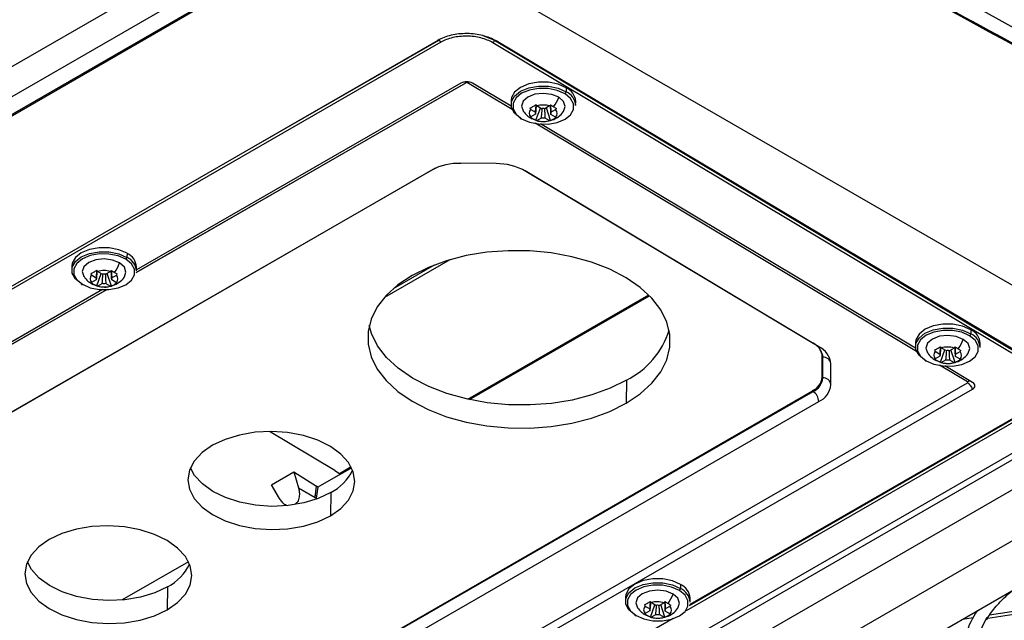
# Model space of a CAD drawing. Header units: millimetres. Extents: x 12 to 1209, y -252 to 1182.
# Tile 12 of 162: x 908 to 1028, y -153 to -80. Entities that reach past the tile are written whole.
import ezdxf

# ---------------------------------------------------------------- set-up
doc = ezdxf.new("R2010")
doc.units = ezdxf.units.MM

msp = doc.modelspace()

# ---------------------------------------------------------------- linework, layer by layer
at = {"color": 7, "linetype": 'Continuous', "lineweight": 25}
for p, q in [((1043.53, -88.74), (938.89, -30.4)), ((800.82, -147.13), (940.86, -66.28)), ((800.28, -153.45), (948.36, -67.96)), ((948.23, -67.89), (874.2, -110.63)), ((958.09, -71.26), (1047.25, -122.73)), ((959.24, -82.53), (824.89, -160.09)), ((959.61, -82.75), (825.13, -160.23)), ((937.31, -95.19), (959.43, -82.44)), ((964.74, -81.94), (966.16, -82.51)), ((1033.09, -122.99), (965.98, -82.81)), ((966.16, -82.51), (1033.27, -122.68)), ((1033.56, -122.73), (966.38, -82.6)), ((962.69, -87.71), (922.39, -110.93)), ((922.39, -110.91), (962.68, -87.71)), ((962.07, -87.75), (922.41, -110.6)), ((968.32, -90.97), (962.89, -87.71)), ((968.21, -90.59), (963.49, -87.77)), ((974.94, -88.32), (974.94, -88.81)), ((968.2, -89.88), (968.19, -90.36)), ((976.09, -90.48), (976.1, -90)), ((970.61, -90.96), (971.18, -91.3)), ((971.24, -92.3), (971.78, -90.8)), ((971.91, -90.88), (971.34, -90.54)), ((972.91, -90.55), (972.34, -90.88)), ((973.02, -92.32), (972.51, -90.79)), ((973.07, -91.32), (973.64, -90.99)), ((970.58, -92.01), (971.24, -92.28)), ((971.18, -91.55), (970.61, -91.88)), ((1017.76, -120.56), (971.14, -92.66)), ((971.34, -92.32), (971.91, -91.99)), ((972.34, -91.99), (972.91, -92.33)), ((973.64, -91.91), (973.07, -91.57)), ((1017.65, -120.18), (971.78, -92.73)), ((958.5, -98.38), (852.46, -159.48)), ((958.93, -98.16), (853.18, -159.09)), ((966.38, -97.6), (962.04, -97.56)), ((1005.13, -119.59), (969.6, -98.33)), ((1005.82, -119.99), (969.91, -98.5)), ((921.26, -108.57), (921.25, -109.06)), ((960.73, -109.35), (952.71, -113.98)), ((914.52, -110.12), (914.51, -110.61)), ((922.41, -110.73), (922.42, -110.24)), ((953.84, -112.86), (958.82, -109.99)), ((916.93, -111.21), (917.5, -111.55)), ((917.5, -111.8), (916.93, -112.13)), ((917.55, -112.55), (918.09, -111.05)), ((918.23, -111.13), (917.66, -110.79)), ((919.23, -110.8), (918.66, -111.13)), ((919.34, -112.57), (918.83, -111.03)), ((919.39, -111.57), (919.96, -111.24)), ((919.96, -112.16), (919.39, -111.82)), ((918.83, -112.98), (876.38, -137.44)), ((876.39, -137.42), (918.8, -112.98)), ((918.27, -112.99), (876.4, -137.11)), ((916.9, -112.26), (917.56, -112.53)), ((917.66, -112.57), (918.23, -112.24)), ((918.66, -112.24), (919.23, -112.58)), ((962.92, -126.42), (985.02, -113.66)), ((963.12, -126.46), (985.13, -113.76)), ((1024.39, -117.92), (1024.38, -118.4)), ((1005.13, -119.59), (1005.14, -119.59)), ((1017.64, -119.47), (1017.64, -119.96)), ((1021.35, -120.47), (1020.78, -120.13)), ((1022.36, -120.15), (1021.79, -120.48)), ((1025.53, -120.08), (1025.54, -119.59)), ((1006.23, -120.85), (1006.23, -121.17)), ((1006.27, -120.99), (1006.23, -123.72)), ((1006.23, -123.72), (1006.23, -121.17)), ((1006.26, -121.42), (1006.29, -121.31)), ((1006.29, -123.82), (1006.29, -121.27)), ((1020.05, -120.55), (1020.62, -120.89)), ((1020.62, -121.15), (1020.05, -121.48)), ((1020.68, -121.89), (1021.22, -120.39)), ((1022.46, -121.91), (1021.95, -120.38)), ((1022.51, -120.91), (1023.09, -120.58)), ((1023.08, -121.51), (1022.51, -121.17)), ((891.82, -212.46), (1047.25, -122.73)), ((1007.28, -124.64), (1007.28, -122.09)), ((1020.02, -121.61), (1020.68, -121.88)), ((1024, -124.3), (1020.58, -122.25)), ((1020.78, -121.91), (1021.35, -121.58)), ((1024.61, -124.35), (1021.22, -122.32)), ((1021.79, -121.59), (1022.36, -121.93)), ((1047.95, -123.13), (891.81, -213.27)), ((1051.14, -124.98), (888.62, -218.79)), ((895.53, -198.43), (1024, -124.41)), ((982.29, -124.08), (982.25, -126.91)), ((896.13, -199.2), (1024.61, -125.18)), ((899.07, -186.56), (1005.12, -125.47)), ((899.11, -186.53), (1005.06, -125.37)), ((1005.12, -125.33), (1005.12, -125.46)), ((1005.12, -125.33), (1005.12, -125.47)), ((899.77, -187.8), (1005.81, -126.7)), ((1033.56, -126.93), (989.6, -152.3)), ((990.01, -151.63), (1033.21, -126.74)), ((990.04, -151.53), (1033.08, -126.73)), ((1033.08, -126.73), (990.04, -151.53)), ((1056.53, -128.09), (893.83, -222.01)), ((946.65, -135.14), (938.66, -130.37)), ((902.94, -222.84), (1058.03, -133.31)), ((947.22, -135.48), (948.64, -134.66)), ((947.36, -135.56), (948.7, -134.79)), ((938.92, -136.88), (941.65, -135.3)), ((941.65, -135.3), (944.42, -137.06)), ((941.65, -135.3), (942.21, -137.25)), ((947.36, -135.56), (944.58, -137.16)), ((946.67, -135.12), (946.65, -135.14)), ((946.67, -135.12), (947.22, -135.48)), ((947.36, -135.56), (947.22, -135.48)), ((939.91, -138.57), (938.92, -136.88)), ((944.25, -138.44), (944.42, -137.06)), ((944.58, -137.16), (944.39, -138.53)), ((944.58, -137.16), (944.42, -137.06)), ((942.21, -137.25), (944.25, -138.44)), ((946.16, -137.84), (946.12, -140.67)), ((940.65, -139.34), (940.82, -139.43)), ((944.39, -138.53), (944.25, -138.44)), ((928.76, -146.3), (920.67, -150.97)), ((988.92, -149.07), (988.92, -149.56)), ((926.22, -149.35), (926.17, -152.18)), ((982.18, -150.63), (982.17, -151.11)), ((985.22, -153.05), (985.76, -151.55)), ((985.89, -151.63), (985.32, -151.29)), ((986.9, -151.3), (986.32, -151.63)), ((987, -153.07), (986.49, -151.54)), ((990.07, -151.23), (990.08, -150.75)), ((984.56, -152.76), (985.22, -153.03)), ((984.59, -151.71), (985.16, -152.05)), ((985.16, -152.3), (984.59, -152.63)), ((985.32, -153.07), (985.89, -152.74)), ((986.32, -152.74), (986.9, -153.08)), ((987.05, -152.07), (987.62, -151.74)), ((987.62, -152.66), (987.05, -152.32)), ((1026.46, -153.18), (1031.5, -152.4)), ((1026.68, -152.8), (1031.85, -152)), ((987.99, -153.24), (943.48, -178.93)), ((1023.38, -153.31), (1024.68, -153.11))]:
    msp.add_line(p, q, dxfattribs=at)
at = {"color": 7, "linetype": 'Continuous', "lineweight": 25, "flags": 128}
for points in [[(800.43, -151), (881.08, -104.44), (944.46, -67.86)], [(974.94, -88.32), (973.94, -87.89), (972.77, -87.65), (971.53, -87.64), (970.36, -87.85), (969.36, -88.27), (968.63, -88.85), (968.25, -89.53), (968.2, -89.88)], [(969.35, -92.03), (968.62, -91.44), (968.24, -90.75), (968.24, -90.02), (968.62, -89.33), (969.35, -88.75), (970.35, -88.34), (971.53, -88.12), (972.76, -88.14), (973.94, -88.37), (974.94, -88.81)], [(974.79, -89.05), (973.84, -88.64), (972.73, -88.41), (971.55, -88.4), (970.44, -88.6), (969.49, -89), (968.8, -89.55), (968.44, -90.2), (968.44, -90.89), (968.8, -91.55), (969.49, -92.11)], [(974.03, -89.49), (973.16, -89.14), (972.14, -89.01), (971.12, -89.12), (970.25, -89.45), (969.67, -89.96), (969.47, -90.56), (969.67, -91.16), (969.67, -91.16)], [(969.49, -92.11), (970.44, -92.53), (971.55, -92.75), (972.73, -92.76), (973.84, -92.56), (974.79, -92.17), (975.48, -91.62), (975.84, -90.97), (975.84, -90.28), (975.48, -89.62), (974.79, -89.05)], [(974.6, -91.23), (974.61, -91.21), (974.82, -90.61), (974.61, -90.01), (974.03, -89.49)], [(921.26, -108.57), (920.26, -108.14), (919.09, -107.9), (917.85, -107.89), (916.67, -108.1), (915.67, -108.52), (914.95, -109.1), (914.57, -109.78), (914.52, -110.12)], [(982.25, -126.91), (983.98, -125.76), (985.41, -124.47), (986.5, -123.07), (987.25, -121.59), (987.62, -120.06), (987.62, -118.51), (987.25, -116.97), (986.5, -115.48), (985.41, -114.05), (983.98, -112.74), (982.25, -111.55), (980.26, -110.51), (978.04, -109.65), (975.64, -108.98), (973.11, -108.52), (970.49, -108.27), (967.85, -108.25), (965.24, -108.44), (962.71, -108.85), (960.31, -109.47), (958.09, -110.29), (956.09, -111.28)], [(915.67, -112.28), (914.94, -111.69), (914.56, -110.99), (914.56, -110.27), (914.94, -109.58), (915.67, -109), (916.67, -108.59), (917.84, -108.37), (919.08, -108.39), (920.25, -108.62), (921.25, -109.06)], [(921.11, -109.3), (920.16, -108.89), (919.04, -108.66), (917.87, -108.65), (916.76, -108.85), (915.81, -109.25), (915.12, -109.8), (914.75, -110.45), (914.75, -111.14), (915.12, -111.8), (915.81, -112.36)], [(920.35, -109.74), (919.48, -109.39), (918.46, -109.26), (917.43, -109.37), (916.57, -109.7), (915.99, -110.21), (915.78, -110.81), (915.99, -111.41), (915.99, -111.41)], [(915.81, -112.36), (916.75, -112.78), (917.87, -113), (919.04, -113.01), (920.16, -112.81), (921.11, -112.42), (921.8, -111.87), (922.16, -111.21), (922.16, -110.52), (921.8, -109.87), (921.11, -109.3)], [(920.91, -111.48), (920.93, -111.46), (921.13, -110.86), (920.93, -110.26), (920.35, -109.74)], [(956.09, -111.28), (954.36, -112.44), (952.94, -113.73), (951.84, -115.13), (951.1, -116.61), (950.72, -118.14), (950.72, -119.69), (951.1, -121.23), (951.84, -122.72), (952.94, -124.14), (954.36, -125.46), (956.09, -126.65), (958.08, -127.69), (960.31, -128.55), (962.71, -129.21), (965.24, -129.68), (967.85, -129.92), (970.49, -129.95), (973.1, -129.76), (975.64, -129.34), (978.04, -128.72), (980.26, -127.91), (982.25, -126.91)], [(982.29, -124.08), (980.3, -125.08), (978.08, -125.89), (975.68, -126.51), (973.15, -126.92), (970.53, -127.12), (967.89, -127.09), (965.28, -126.84), (962.75, -126.38), (960.35, -125.71), (958.13, -124.85), (956.13, -123.82), (954.41, -122.63), (952.98, -121.31), (951.88, -119.89), (951.14, -118.39), (950.85, -117.4)], [(1024.39, -117.92), (1023.39, -117.48), (1022.21, -117.25), (1020.97, -117.23), (1019.8, -117.45), (1018.8, -117.86), (1018.07, -118.44), (1017.69, -119.13), (1017.64, -119.47)], [(1018.79, -121.63), (1018.07, -121.03), (1017.68, -120.34), (1017.68, -119.61), (1018.07, -118.93), (1018.79, -118.35), (1019.79, -117.93), (1020.97, -117.72), (1022.2, -117.73), (1023.38, -117.97), (1024.38, -118.4)], [(1024.23, -118.65), (1023.28, -118.23), (1022.17, -118.01), (1021, -118), (1019.88, -118.2), (1018.93, -118.59), (1018.24, -119.15), (1017.88, -119.8), (1017.88, -120.49), (1018.24, -121.15), (1018.93, -121.71)], [(1023.47, -119.09), (1022.61, -118.74), (1021.58, -118.61), (1020.56, -118.72), (1019.69, -119.05), (1019.11, -119.55), (1018.91, -120.15), (1019.11, -120.76), (1019.11, -120.76)], [(1018.93, -121.71), (1019.88, -122.12), (1021, -122.35), (1022.17, -122.36), (1023.28, -122.16), (1024.23, -121.76), (1024.92, -121.21), (1025.29, -120.56), (1025.29, -119.87), (1024.92, -119.21), (1024.23, -118.65)], [(1024.04, -120.83), (1024.05, -120.8), (1024.26, -120.21), (1024.05, -119.6), (1023.47, -119.09)], [(946.12, -140.67), (947.38, -139.77), (948.33, -138.75), (948.91, -137.63), (949.1, -136.46), (948.91, -135.29), (948.33, -134.16), (947.38, -133.12), (946.12, -132.2), (944.57, -131.44), (942.81, -130.86), (940.89, -130.5), (938.9, -130.37), (936.91, -130.46), (935, -130.79), (933.24, -131.32), (931.69, -132.05)], [(931.69, -132.05), (930.42, -132.95), (929.48, -133.97), (928.9, -135.09), (928.7, -136.26), (928.9, -137.43), (929.48, -138.56), (930.42, -139.6), (931.69, -140.52), (933.24, -141.28), (935, -141.86), (936.91, -142.22), (938.9, -142.35), (940.89, -142.26), (942.81, -141.93), (944.57, -141.4), (946.12, -140.67)], [(946.16, -137.84), (944.61, -138.57), (942.85, -139.1), (940.94, -139.42), (938.95, -139.52), (936.96, -139.38), (935.04, -139.02), (933.28, -138.45), (931.73, -137.69), (930.47, -136.77), (929.52, -135.73), (929.02, -134.79)], [(926.17, -152.18), (927.44, -151.28), (928.39, -150.26), (928.97, -149.14), (929.16, -147.97), (928.97, -146.8), (928.39, -145.67), (927.44, -144.63), (926.18, -143.71), (924.63, -142.95), (922.87, -142.38), (920.95, -142.02), (918.96, -141.88), (916.97, -141.98), (915.06, -142.3), (913.3, -142.83), (911.75, -143.56)], [(911.75, -143.56), (910.48, -144.46), (909.54, -145.48), (908.96, -146.6), (908.76, -147.77), (908.96, -148.94), (909.54, -150.07), (910.48, -151.11), (911.75, -152.03), (913.3, -152.8), (915.06, -153.37), (916.97, -153.73), (918.96, -153.86), (920.95, -153.77), (922.87, -153.44), (924.63, -152.91), (926.17, -152.18)], [(926.22, -149.35), (924.67, -150.08), (922.91, -150.61), (921, -150.93), (919.01, -151.03), (917.02, -150.89), (915.1, -150.53), (913.34, -149.96), (911.79, -149.2), (910.53, -148.28), (909.58, -147.24), (909.08, -146.3)], [(988.92, -149.07), (987.92, -148.64), (986.75, -148.4), (985.51, -148.39), (984.34, -148.6), (983.34, -149.02), (982.61, -149.6), (982.23, -150.28), (982.18, -150.63)], [(983.33, -152.79), (982.6, -152.19), (982.22, -151.5), (982.22, -150.77), (982.6, -150.08), (983.33, -149.5), (984.33, -149.09), (985.51, -148.88), (986.74, -148.89), (987.92, -149.12), (988.92, -149.56)], [(988.77, -149.8), (987.82, -149.39), (986.71, -149.17), (985.53, -149.15), (984.42, -149.35), (983.47, -149.75), (982.78, -150.3), (982.42, -150.95), (982.42, -151.64), (982.78, -152.3), (983.47, -152.87)], [(988.01, -150.24), (987.14, -149.89), (986.12, -149.76), (985.1, -149.87), (984.23, -150.2), (983.65, -150.71), (983.45, -151.31), (983.65, -151.91), (983.65, -151.91)], [(983.47, -152.87), (984.42, -153.28), (985.53, -153.5), (986.71, -153.52), (987.82, -153.31), (988.77, -152.92), (989.46, -152.37), (989.82, -151.72), (989.82, -151.03), (989.46, -150.37), (988.77, -149.8)], [(988.58, -151.98), (988.59, -151.96), (988.8, -151.36), (988.59, -150.76), (988.01, -150.24)]]:
    msp.add_lwpolyline(points, dxfattribs=at)
at = {"color": 7, "linetype": 'Continuous', "lineweight": 25}
for centre, radius, start, end in [((959.82, -82.42), 0.385, 182.3304, 236.7392), ((965.77, -82.49), 0.39, 302.4471, 356.0447), ((962.77, -89.1), 1.52, 61.5553, 117.2298), ((962.31, -88.31), 0.708, 58.9343, 79.1298), ((962.2, -88.53), 0.955, 59.0941, 59.9527), ((962.79, -87.9), 0.209, 61.5553, 117.2298), ((963.25, -88.33), 0.712, 100.4478, 121.0284), ((974.62, -88.79), 0.312, 302.4792, 356.3612), ((974.13, -90.12), 1.97, 3.5857, 65.7348), ((974.13, -90.61), 1.97, 3.5857, 65.7348), ((969.42, -87.73), 4.94, 323.7147, 339.1098), ((971.08, -91.42), 0.66, 135.4885, 224.4966), ((971.5, -91.43), 0.344, 158.2734, 201.7117), ((972.1, -93.21), 2.78, 72.9933, 105.857), ((972.11, -92.5), 1.63, 81.8127, 97.0376), ((972.75, -91.44), 0.344, 338.2734, 21.7117), ((973.17, -91.45), 0.66, 315.4885, 44.4966), ((969.43, -92.05), 0.0853, 169.9323, 310.072), ((971.06, -91.2), 0.94, 239.2291, 257.3604), ((972.15, -89.66), 2.78, 252.9933, 285.857), ((972.14, -90.37), 1.63, 261.8127, 277.0376), ((961.82, -104.63), 7.07, 88.2208, 117.9662), ((966.44, -104.76), 7.16, 60.996, 90.5002), ((920.94, -109.04), 0.312, 302.4792, 356.3612), ((920.44, -110.85), 1.97, 3.5857, 65.7348), ((920.45, -110.37), 1.97, 3.5857, 65.7348), ((918.42, -113.46), 2.78, 72.9933, 105.857), ((915.74, -107.98), 4.94, 323.7147, 339.1098), ((917.4, -111.67), 0.66, 135.4885, 224.4966), ((917.82, -111.67), 0.344, 158.2734, 201.7117), ((918.43, -112.75), 1.63, 81.8127, 97.0376), ((919.07, -111.69), 0.344, 338.2734, 21.7117), ((919.49, -111.7), 0.66, 315.4885, 44.4966), ((915.75, -112.3), 0.0853, 169.9323, 310.072), ((917.38, -111.45), 0.94, 239.2291, 257.3604), ((918.47, -109.9), 2.78, 252.9933, 285.857), ((918.46, -110.62), 1.63, 261.8127, 277.0376), ((1023.58, -119.71), 1.97, 3.5857, 65.7348), ((977.75, -114.88), 10.26, 296.3156, 342.5401), ((1018.86, -117.33), 4.94, 323.7147, 339.1098), ((1024.07, -118.38), 0.312, 302.4792, 356.3612), ((1023.57, -120.2), 1.97, 3.5857, 65.7348), ((1004.71, -122.33), 2.59, 5.3633, 64.4836), ((1004.68, -121.19), 1.55, 0.8537, 34.4547), ((1004.7, -121.3), 1.59, 1.0626, 38.1566), ((1021.54, -122.81), 2.78, 72.9933, 105.857), ((1006.37, -122.19), 0.922, 7.9438, 94.6285), ((1020.52, -121.02), 0.66, 135.4885, 224.4966), ((1020.94, -121.02), 0.344, 158.2734, 201.7117), ((1021.55, -122.1), 1.63, 81.8127, 97.0376), ((1022.19, -121.04), 0.344, 338.2734, 21.7117), ((1022.61, -121.05), 0.66, 315.4885, 44.4966), ((1018.88, -121.64), 0.0853, 169.9323, 310.072), ((1020.51, -120.8), 0.94, 239.2291, 257.3604), ((1021.6, -119.25), 2.78, 252.9933, 285.857), ((1021.59, -119.97), 1.63, 261.8127, 277.0376), ((1004.22, -123.53), 2.02, 294.5684, 354.6545), ((1004.28, -123.63), 2.02, 294.5815, 354.5668), ((1006.37, -124.73), 0.918, 6.5614, 94.7334), ((1004.76, -124.4), 2.53, 294.5216, 354.5521), ((1024.32, -124.79), 0.584, 85.8384, 123.3115), ((1023.98, -124.36), 0.0618, 291.52, 68.2762), ((1023.15, -125.71), 1.55, 19.7086, 56.5961), ((1024.44, -124.77), 0.449, 291.52, 68.2762), ((1003.26, -122.25), 3.71, 299.9484, 299.9973), ((1004.27, -126.75), 1.54, 2.0152, 56.7658), ((943.37, -132.44), 6.07, 297.292, 334.0705), ((942.36, -138.24), 2.04, 348.0936, 351.8327), ((923.43, -143.95), 6.07, 297.292, 334.0705), ((988.11, -150.87), 1.97, 3.5857, 65.7348), ((983.4, -148.48), 4.94, 323.7147, 339.1098), ((988.61, -149.54), 0.312, 302.4792, 356.3612), ((988.11, -151.36), 1.97, 3.5857, 65.7348), ((986.08, -153.97), 2.78, 72.9933, 105.857), ((986.09, -153.25), 1.63, 81.8127, 97.0376), ((983.41, -152.8), 0.0853, 169.9323, 310.072), ((985.06, -152.17), 0.66, 135.4885, 224.4966), ((985.04, -151.95), 0.94, 239.2291, 257.3604), ((985.48, -152.18), 0.344, 158.2734, 201.7117), ((986.12, -151.12), 1.63, 261.8127, 277.0376), ((986.73, -152.2), 0.344, 338.2734, 21.7117), ((987.15, -152.2), 0.66, 315.4885, 44.4966), ((1033.27, -158.01), 9.9, 144.5097, 182.0527), ((986.13, -150.41), 2.78, 252.9933, 285.857), ((1034.14, -157.98), 9.17, 147.9572, 182.3848)]:
    msp.add_arc(centre, radius, start, end, dxfattribs=at)
for points, knots in [([(1047.16, -92.47), (1031.56, -83.99), (1000.11, -66.9), (968.66, -49.75), (952.82, -41.12)], [0, 0, 0, 0, 0.496255, 1, 1, 1, 1]), ([(780.18, -133.6), (783.67, -130.27), (790.64, -123.61), (802.11, -114.09), (814.29, -104.93), (827.22, -96.2), (840.85, -87.92), (855.16, -80.09), (870.09, -72.73), (885.62, -65.9), (901.67, -59.53), (912.8, -55.73), (918.36, -53.83)], [0, 0, 0, 0, 0.100134, 0.200166, 0.300316, 0.400398, 0.50052, 0.600592, 0.70062, 0.800561, 0.90023, 1, 1, 1, 1]), ([(918.39, -55.65), (912.3, -57.76), (900.12, -61.97), (882.65, -69.09), (865.82, -76.78), (849.73, -85.08), (834.54, -93.89), (820.27, -103.16), (806.95, -112.88), (794.43, -123.04), (786.86, -130.19), (783.08, -133.77)], [0, 0, 0, 0, 0.111883, 0.223667, 0.335667, 0.447909, 0.560029, 0.66988, 0.779758, 0.889906, 1, 1, 1, 1]), ([(918.54, -55.88), (912.59, -57.96), (900.7, -62.11), (883.62, -69.11), (867.16, -76.65), (851.43, -84.79), (836.56, -93.4), (822.58, -102.47), (809.51, -111.97), (797.22, -121.9), (789.77, -128.88), (786.05, -132.37)], [0, 0, 0, 0, 0.111858, 0.223653, 0.335791, 0.447914, 0.559975, 0.669817, 0.779815, 0.889872, 1, 1, 1, 1]), ([(966.38, -82.6), (965.91, -82.32), (965.35, -82.1), (964.13, -81.79), (963.47, -81.7), (962.15, -81.69), (961.49, -81.76), (960.26, -82.04), (959.7, -82.26), (959.24, -82.53)], [0, 0, 0, 0, 0.25, 0.25, 0.5, 0.5, 0.75, 0.75, 1, 1, 1, 1]), ([(965.98, -82.81), (965.77, -82.69), (965.54, -82.58), (965.05, -82.38), (964.78, -82.29), (964.24, -82.16), (963.96, -82.1), (963.38, -82.03), (963.08, -82.01), (962.5, -82), (962.2, -82.02), (961.62, -82.08), (961.34, -82.13), (960.8, -82.25), (960.53, -82.33), (960.04, -82.52), (959.82, -82.63), (959.61, -82.75)], [0, 0, 0, 0, 0.125, 0.125, 0.25, 0.25, 0.375, 0.375, 0.5, 0.5, 0.625, 0.625, 0.75, 0.75, 0.875, 0.875, 1, 1, 1, 1]), ([(969.68, -91.17), (969.83, -91.36), (970.09, -91.69), (970.44, -91.92), (970.58, -92.01)], [0, 0, 0, 0, 0.586171, 1, 1, 1, 1]), ([(970.51, -90.81), (970.55, -90.8), (970.62, -90.76), (970.74, -90.7), (970.88, -90.62), (971.04, -90.52), (971.17, -90.44), (971.24, -90.39)], [0, 0, 0, 0, 0.167698, 0.333556, 0.499803, 0.749059, 1, 1, 1, 1]), ([(971.18, -91.3), (971.21, -91.05), (971.23, -90.76), (971.26, -90.48), (971.26, -90.43)], [0, 0, 0, 0, 0.846636, 1, 1, 1, 1]), ([(971.28, -90.45), (971.26, -90.61), (971.23, -90.98), (971.2, -91.34), (971.18, -91.55)], [0, 0, 0, 0, 0.429442, 1, 1, 1, 1]), ([(971.91, -91.99), (971.93, -91.72), (971.96, -91.35), (972, -90.98), (972.01, -90.87)], [0, 0, 0, 0, 0.718004, 1, 1, 1, 1]), ([(972.28, -90.88), (972.29, -91.04), (972.31, -91.41), (972.33, -91.78), (972.34, -91.99)], [0, 0, 0, 0, 0.433782, 1, 1, 1, 1]), ([(973.07, -91.57), (973.06, -91.31), (973.04, -90.92), (973.01, -90.54), (973.01, -90.43)], [0, 0, 0, 0, 0.701587, 1, 1, 1, 1]), ([(973.02, -90.41), (973.06, -90.44), (973.15, -90.5), (973.28, -90.58), (973.36, -90.63), (973.4, -90.65)], [0, 0, 0, 0, 0.335653, 0.667498, 1, 1, 1, 1]), ([(973.02, -90.42), (973.02, -90.52), (973.04, -90.82), (973.06, -91.13), (973.07, -91.32)], [0, 0, 0, 0, 0.359752, 1, 1, 1, 1]), ([(973.03, -92.29), (973.09, -92.28), (973.43, -92.23), (973.97, -91.87), (974.44, -91.5), (974.58, -91.24), (974.59, -91.23)], [0, 0, 0, 0, 0.1000475, 0.5394542, 0.9827695, 1, 1, 1, 1]), ([(971.24, -92.3), (971.19, -92.28), (971.11, -92.25), (970.98, -92.19), (970.9, -92.14), (970.86, -92.12)], [0, 0, 0, 0, 0.335653, 0.667498, 1, 1, 1, 1]), ([(971.24, -92.28), (971.29, -92.31), (971.57, -92.43), (971.88, -92.43), (972.14, -92.44)], [0, 0, 0, 0, 0.177827, 1, 1, 1, 1]), ([(972.14, -92.44), (972.16, -92.44), (972.46, -92.48), (972.75, -92.38), (973.03, -92.29)], [0, 0, 0, 0, 0.070372, 1, 1, 1, 1]), ([(973.75, -91.9), (973.71, -91.93), (973.64, -91.99), (973.52, -92.07), (973.38, -92.16), (973.21, -92.25), (973.09, -92.29), (973.02, -92.32)], [0, 0, 0, 0, 0.167698, 0.333556, 0.499803, 0.749059, 1, 1, 1, 1]), ([(916.82, -111.06), (916.86, -111.04), (916.94, -111.01), (917.05, -110.94), (917.19, -110.87), (917.36, -110.77), (917.49, -110.68), (917.55, -110.64)], [0, 0, 0, 0, 0.167698, 0.333556, 0.499803, 0.749059, 1, 1, 1, 1]), ([(917.5, -111.55), (917.52, -111.3), (917.55, -111.01), (917.58, -110.73), (917.58, -110.68)], [0, 0, 0, 0, 0.846636, 1, 1, 1, 1]), ([(917.59, -110.7), (917.58, -110.86), (917.55, -111.23), (917.52, -111.59), (917.5, -111.8)], [0, 0, 0, 0, 0.429442, 1, 1, 1, 1]), ([(919.39, -111.82), (919.37, -111.55), (919.35, -111.17), (919.33, -110.79), (919.32, -110.68)], [0, 0, 0, 0, 0.701587, 1, 1, 1, 1]), ([(919.33, -110.66), (919.34, -110.77), (919.36, -111.07), (919.38, -111.37), (919.39, -111.57)], [0, 0, 0, 0, 0.359752, 1, 1, 1, 1]), ([(919.34, -110.66), (919.38, -110.69), (919.47, -110.75), (919.59, -110.83), (919.67, -110.88), (919.72, -110.9)], [0, 0, 0, 0, 0.335653, 0.667498, 1, 1, 1, 1]), ([(916, -111.42), (916.15, -111.61), (916.41, -111.94), (916.75, -112.16), (916.9, -112.26)], [0, 0, 0, 0, 0.586171, 1, 1, 1, 1]), ([(918.23, -112.24), (918.25, -111.97), (918.28, -111.6), (918.31, -111.23), (918.32, -111.12)], [0, 0, 0, 0, 0.7180044, 1, 1, 1, 1]), ([(918.6, -111.13), (918.61, -111.29), (918.63, -111.66), (918.65, -112.03), (918.66, -112.24)], [0, 0, 0, 0, 0.433782, 1, 1, 1, 1]), ([(919.34, -112.54), (919.41, -112.53), (919.75, -112.48), (920.29, -112.11), (920.76, -111.75), (920.9, -111.49), (920.91, -111.48)], [0, 0, 0, 0, 0.1000475, 0.5394542, 0.9827695, 1, 1, 1, 1]), ([(917.55, -112.55), (917.51, -112.53), (917.42, -112.5), (917.3, -112.44), (917.21, -112.39), (917.17, -112.37)], [0, 0, 0, 0, 0.335653, 0.667498, 1, 1, 1, 1]), ([(917.56, -112.53), (917.61, -112.55), (917.89, -112.68), (918.2, -112.68), (918.45, -112.68)], [0, 0, 0, 0, 0.1778271, 1, 1, 1, 1]), ([(918.45, -112.68), (918.48, -112.69), (918.77, -112.72), (919.07, -112.63), (919.34, -112.54)], [0, 0, 0, 0, 0.070372, 1, 1, 1, 1]), ([(920.07, -112.14), (920.03, -112.18), (919.95, -112.24), (919.84, -112.32), (919.7, -112.41), (919.53, -112.49), (919.4, -112.54), (919.34, -112.57)], [0, 0, 0, 0, 0.167698, 0.333556, 0.499803, 0.749059, 1, 1, 1, 1]), ([(1005.96, -120.31), (1005.93, -120.28), (1005.88, -120.21), (1005.8, -120.11), (1005.72, -120.01), (1005.62, -119.91), (1005.52, -119.82), (1005.41, -119.73), (1005.29, -119.65), (1005.21, -119.59), (1005.17, -119.56)], [0, 0, 0, 0, 0.127195, 0.253205, 0.378304, 0.502771, 0.626888, 0.750941, 0.875217, 1, 1, 1, 1]), ([(1019.95, -120.41), (1019.99, -120.39), (1020.06, -120.35), (1020.18, -120.29), (1020.32, -120.21), (1020.48, -120.11), (1020.61, -120.03), (1020.68, -119.99)], [0, 0, 0, 0, 0.167698, 0.333556, 0.499803, 0.749059, 1, 1, 1, 1]), ([(1020.62, -120.89), (1020.65, -120.65), (1020.67, -120.36), (1020.7, -120.07), (1020.71, -120.03)], [0, 0, 0, 0, 0.846636, 1, 1, 1, 1]), ([(1020.72, -120.05), (1020.71, -120.2), (1020.67, -120.57), (1020.64, -120.94), (1020.62, -121.15)], [0, 0, 0, 0, 0.429442, 1, 1, 1, 1]), ([(1022.51, -121.17), (1022.5, -120.9), (1022.48, -120.52), (1022.46, -120.14), (1022.45, -120.03)], [0, 0, 0, 0, 0.701587, 1, 1, 1, 1]), ([(1022.46, -120.01), (1022.51, -120.04), (1022.59, -120.09), (1022.72, -120.17), (1022.8, -120.22), (1022.84, -120.25)], [0, 0, 0, 0, 0.335653, 0.667498, 1, 1, 1, 1]), ([(1022.46, -120.01), (1022.47, -120.12), (1022.48, -120.42), (1022.5, -120.72), (1022.51, -120.91)], [0, 0, 0, 0, 0.359752, 1, 1, 1, 1]), ([(1019.12, -120.76), (1019.28, -120.96), (1019.53, -121.28), (1019.88, -121.51), (1020.02, -121.61)], [0, 0, 0, 0, 0.586171, 1, 1, 1, 1]), ([(1021.35, -121.58), (1021.38, -121.32), (1021.41, -120.95), (1021.44, -120.57), (1021.45, -120.47)], [0, 0, 0, 0, 0.718004, 1, 1, 1, 1]), ([(1021.72, -120.48), (1021.73, -120.64), (1021.75, -121.01), (1021.77, -121.38), (1021.79, -121.59)], [0, 0, 0, 0, 0.433782, 1, 1, 1, 1]), ([(1023.19, -121.49), (1023.15, -121.52), (1023.08, -121.58), (1022.96, -121.67), (1022.82, -121.75), (1022.66, -121.84), (1022.53, -121.89), (1022.46, -121.91)], [0, 0, 0, 0, 0.167698, 0.333556, 0.499803, 0.749059, 1, 1, 1, 1]), ([(1022.47, -121.89), (1022.53, -121.88), (1022.88, -121.82), (1023.41, -121.46), (1023.89, -121.1), (1024.03, -120.84), (1024.03, -120.83)], [0, 0, 0, 0, 0.1000475, 0.5394542, 0.9827695, 1, 1, 1, 1]), ([(1020.68, -121.89), (1020.63, -121.88), (1020.55, -121.85), (1020.42, -121.79), (1020.34, -121.74), (1020.3, -121.72)], [0, 0, 0, 0, 0.335653, 0.667498, 1, 1, 1, 1]), ([(1020.68, -121.88), (1020.73, -121.9), (1021.01, -122.03), (1021.32, -122.03), (1021.58, -122.03)], [0, 0, 0, 0, 0.1778271, 1, 1, 1, 1]), ([(1021.58, -122.03), (1021.6, -122.03), (1021.9, -122.07), (1022.19, -121.98), (1022.47, -121.89)], [0, 0, 0, 0, 0.070372, 1, 1, 1, 1]), ([(942.21, -137.25), (942.25, -137.42), (942.34, -137.79), (942.31, -138.39), (942.17, -138.93), (941.94, -139.13), (941.85, -139.2)], [0, 0, 0, 0, 0.23974, 0.51721, 0.818737, 1, 1, 1, 1]), ([(940.65, -139.33), (940.64, -139.33), (940.48, -139.28), (940.21, -139.01), (940.01, -138.71), (939.91, -138.57)], [0, 0, 0, 0, 0.022731, 0.547011, 1, 1, 1, 1]), ([(1026.34, -153.38), (1026.48, -153.13), (1026.9, -152.39), (1027.95, -151.21), (1028.97, -150.2), (1029.66, -149.7), (1029.77, -149.62)], [0, 0, 0, 0, 0.186021, 0.558585, 0.928676, 1, 1, 1, 1]), ([(984.49, -151.57), (984.53, -151.55), (984.6, -151.51), (984.72, -151.45), (984.86, -151.37), (985.02, -151.27), (985.15, -151.19), (985.22, -151.15)], [0, 0, 0, 0, 0.167698, 0.333556, 0.499803, 0.749059, 1, 1, 1, 1]), ([(985.16, -152.05), (985.19, -151.8), (985.21, -151.52), (985.24, -151.23), (985.24, -151.18)], [0, 0, 0, 0, 0.846636, 1, 1, 1, 1]), ([(985.26, -151.2), (985.24, -151.36), (985.21, -151.73), (985.18, -152.09), (985.16, -152.3)], [0, 0, 0, 0, 0.4294417, 1, 1, 1, 1]), ([(985.89, -152.74), (985.91, -152.47), (985.94, -152.1), (985.98, -151.73), (985.99, -151.63)], [0, 0, 0, 0, 0.718004, 1, 1, 1, 1]), ([(986.26, -151.63), (986.27, -151.79), (986.29, -152.16), (986.31, -152.53), (986.32, -152.74)], [0, 0, 0, 0, 0.433782, 1, 1, 1, 1]), ([(987.05, -152.32), (987.04, -152.06), (987.02, -151.68), (987, -151.29), (986.99, -151.18)], [0, 0, 0, 0, 0.701587, 1, 1, 1, 1]), ([(987, -151.16), (987.05, -151.19), (987.13, -151.25), (987.26, -151.33), (987.34, -151.38), (987.38, -151.4)], [0, 0, 0, 0, 0.335653, 0.667498, 1, 1, 1, 1]), ([(987, -151.17), (987, -151.28), (987.02, -151.58), (987.04, -151.88), (987.05, -152.07)], [0, 0, 0, 0, 0.359752, 1, 1, 1, 1]), ([(983.66, -151.92), (983.81, -152.11), (984.07, -152.44), (984.42, -152.67), (984.56, -152.76)], [0, 0, 0, 0, 0.586171, 1, 1, 1, 1]), ([(987.73, -152.65), (987.69, -152.68), (987.62, -152.74), (987.5, -152.82), (987.36, -152.91), (987.19, -153), (987.07, -153.04), (987, -153.07)], [0, 0, 0, 0, 0.167698, 0.333556, 0.499803, 0.749059, 1, 1, 1, 1]), ([(987.01, -153.04), (987.07, -153.03), (987.41, -152.98), (987.95, -152.62), (988.43, -152.25), (988.56, -151.99), (988.57, -151.98)], [0, 0, 0, 0, 0.100047, 0.539454, 0.982769, 1, 1, 1, 1]), ([(985.22, -153.05), (985.17, -153.03), (985.09, -153), (984.96, -152.94), (984.88, -152.89), (984.84, -152.87)], [0, 0, 0, 0, 0.335653, 0.667498, 1, 1, 1, 1]), ([(985.22, -153.03), (985.27, -153.06), (985.55, -153.18), (985.86, -153.18), (986.12, -153.19)], [0, 0, 0, 0, 0.177827, 1, 1, 1, 1]), ([(986.12, -153.19), (986.14, -153.19), (986.44, -153.23), (986.73, -153.13), (987.01, -153.04)], [0, 0, 0, 0, 0.0703721, 1, 1, 1, 1])]:
    msp.add_open_spline(points, degree=3, knots=knots, dxfattribs=at)
for points in [[(1047.25, -92.68), (1015.78, -75.59), (984.31, -58.46), (952.84, -41.3)], [(970.51, -90.81), (970.54, -90.86), (970.58, -90.91), (970.61, -90.96)], [(971.34, -90.54), (971.3, -90.49), (971.27, -90.44), (971.24, -90.39)], [(973.02, -90.41), (972.99, -90.46), (972.95, -90.51), (972.91, -90.55)], [(973.4, -90.65), (973.52, -90.73), (973.64, -90.79), (973.75, -90.85)], [(973.64, -90.99), (973.68, -90.94), (973.71, -90.9), (973.75, -90.85)], [(970.61, -91.88), (970.58, -91.88), (970.54, -91.87), (970.51, -91.86)], [(970.86, -92.12), (970.73, -92.05), (970.62, -91.96), (970.51, -91.86)], [(971.24, -92.3), (971.27, -92.31), (971.3, -92.31), (971.34, -92.32)], [(972.91, -92.33), (972.95, -92.33), (972.99, -92.32), (973.02, -92.32)], [(973.75, -91.9), (973.71, -91.9), (973.68, -91.91), (973.64, -91.91)], [(917.66, -110.79), (917.62, -110.74), (917.59, -110.69), (917.55, -110.64)], [(919.34, -110.66), (919.3, -110.71), (919.27, -110.76), (919.23, -110.8)], [(916.82, -111.06), (916.86, -111.11), (916.89, -111.16), (916.93, -111.21)], [(919.72, -110.9), (919.84, -110.97), (919.96, -111.04), (920.07, -111.1)], [(919.96, -111.24), (920, -111.19), (920.03, -111.14), (920.07, -111.1)], [(916.93, -112.13), (916.89, -112.13), (916.86, -112.12), (916.82, -112.11)], [(917.17, -112.37), (917.05, -112.3), (916.93, -112.21), (916.82, -112.11)], [(917.55, -112.55), (917.59, -112.56), (917.62, -112.56), (917.66, -112.57)], [(919.23, -112.58), (919.27, -112.58), (919.3, -112.57), (919.34, -112.57)], [(920.07, -112.14), (920.03, -112.15), (920, -112.16), (919.96, -112.16)], [(1020.78, -120.13), (1020.75, -120.09), (1020.71, -120.04), (1020.68, -119.99)], [(1022.46, -120.01), (1022.43, -120.06), (1022.39, -120.1), (1022.36, -120.15)], [(1022.84, -120.25), (1022.96, -120.32), (1023.08, -120.39), (1023.19, -120.44)], [(1019.95, -120.41), (1019.98, -120.46), (1020.02, -120.51), (1020.05, -120.55)], [(1020.05, -121.48), (1020.02, -121.47), (1019.98, -121.47), (1019.95, -121.46)], [(1020.3, -121.72), (1020.18, -121.64), (1020.06, -121.56), (1019.95, -121.46)], [(1023.19, -121.49), (1023.16, -121.5), (1023.12, -121.5), (1023.08, -121.51)], [(1023.09, -120.58), (1023.12, -120.54), (1023.16, -120.49), (1023.19, -120.44)], [(1020.68, -121.89), (1020.71, -121.9), (1020.75, -121.91), (1020.78, -121.91)], [(1022.36, -121.93), (1022.39, -121.92), (1022.43, -121.92), (1022.46, -121.91)], [(944.25, -138.44), (944.26, -138.36), (944.27, -138.28), (944.26, -138.2)], [(984.49, -151.57), (984.52, -151.61), (984.56, -151.66), (984.59, -151.71)], [(985.32, -151.29), (985.29, -151.24), (985.25, -151.19), (985.22, -151.15)], [(987, -151.16), (986.97, -151.21), (986.93, -151.26), (986.9, -151.3)], [(987.38, -151.4), (987.5, -151.48), (987.62, -151.54), (987.73, -151.6)], [(987.62, -151.74), (987.66, -151.69), (987.7, -151.65), (987.73, -151.6)], [(984.59, -152.63), (984.56, -152.63), (984.52, -152.62), (984.49, -152.61)], [(984.84, -152.87), (984.72, -152.8), (984.6, -152.71), (984.49, -152.61)], [(987.73, -152.65), (987.7, -152.65), (987.66, -152.66), (987.62, -152.66)], [(985.22, -153.05), (985.25, -153.06), (985.29, -153.06), (985.32, -153.07)], [(986.9, -153.08), (986.93, -153.08), (986.97, -153.07), (987, -153.07)]]:
    msp.add_open_spline(points, degree=3, dxfattribs=at)

doc.saveas('drawing.dxf')
